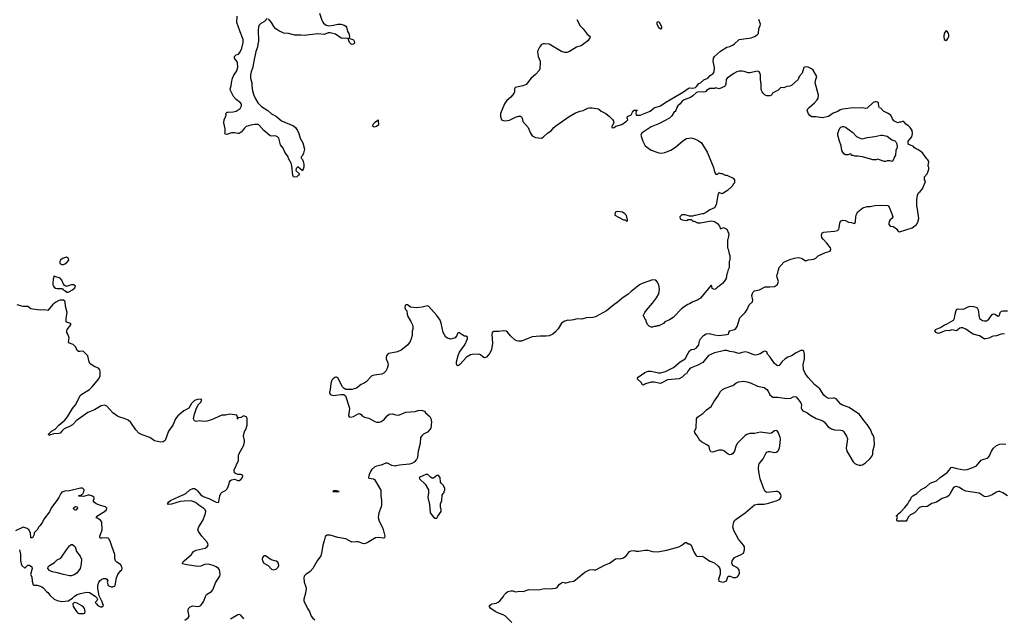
# Model space of a CAD drawing. Header units: inches. Extents: x 2323201 to 2563958, y 895391 to 1023096.
# Tile 147 of 196: x 2465123 to 2477889, y 1002143 to 1009908. Entities that reach past the tile are written whole.
import ezdxf

# ---------------------------------------------------------------- set-up
doc = ezdxf.new("R2010")
doc.units = ezdxf.units.IN
doc.header["$MEASUREMENT"] = 0
doc.layers.add('C4060', color=7, linetype='Continuous')
doc.layers.add('C4070', color=7, linetype='Continuous')

msp = doc.modelspace()

# ---------------------------------------------------------------- linework, layer by layer
at = {"layer": 'C4060', "color": 5}
for points, elevation in [([(2468330, 1009922), (2468298, 1009882), (2468250, 1009859), (2468225, 1009830), (2468218, 1009810), (2468214, 1009774), (2468219, 1009630), (2468209, 1009591), (2468205, 1009550), (2468187, 1009493), (2468155, 1009350), (2468148, 1009290), (2468125, 1009230), (2468116, 1009190), (2468116, 1009150), (2468133, 1009090), (2468133, 1009047), (2468143, 1008983), (2468158, 1008930), (2468180, 1008880), (2468212, 1008830), (2468260, 1008780), (2468340, 1008730), (2468387, 1008687), (2468453, 1008650), (2468516, 1008596), (2468675, 1008530), (2468701, 1008510), (2468725, 1008470), (2468742, 1008430), (2468758, 1008370), (2468793, 1008310), (2468815, 1008230), (2468805, 1008175), (2468790, 1008148), (2468772, 1008130), (2468773, 1008113), (2468790, 1008094), (2468799, 1008070), (2468807, 1008030), (2468806, 1007994), (2468790, 1007949), (2468730, 1007998), (2468710, 1007978), (2468702, 1007950), (2468751, 1007910), (2468739, 1007890), (2468715, 1007870), (2468690, 1007864), (2468675, 1007870), (2468664, 1007890), (2468654, 1008014), (2468645, 1008045), (2468610, 1008108), (2468604, 1008130), (2468562, 1008190), (2468540, 1008240), (2468506, 1008286), (2468484, 1008370), (2468468, 1008388), (2468450, 1008396), (2468430, 1008400), (2468390, 1008397), (2468370, 1008402), (2468290, 1008470), (2468222, 1008542), (2468210, 1008548), (2468172, 1008548), (2468121, 1008539), (2468060, 1008520), (2468038, 1008502), (2467995, 1008450), (2467970, 1008432), (2467950, 1008430), (2467910, 1008438), (2467870, 1008438), (2467810, 1008417), (2467790, 1008422), (2467782, 1008430), (2467789, 1008450), (2467789, 1008490), (2467769, 1008570), (2467774, 1008610), (2467793, 1008647), (2467799, 1008670), (2467795, 1008690), (2467813, 1008707), (2467826, 1008710), (2467890, 1008712), (2467930, 1008721), (2467983, 1008757), (2468000, 1008790), (2467999, 1008810), (2467988, 1008828), (2467930, 1008871), (2467894, 1008910), (2467855, 1008990), (2467852, 1009010), (2467864, 1009050), (2467868, 1009090), (2467882, 1009150), (2467902, 1009190), (2467937, 1009243), (2467951, 1009290), (2467947, 1009347), (2467942, 1009362), (2467910, 1009410), (2467910, 1009430), (2467932, 1009450), (2467959, 1009461), (2467979, 1009481), (2468004, 1009536), (2468019, 1009610), (2468019, 1009650), (2468014, 1009674), (2467981, 1009750), (2467940, 1009870), (2467945, 1009955)], 80), ([(2469010, 1009991), (2469041, 1009901), (2469055, 1009875), (2469063, 1009863), (2469097, 1009837), (2469130, 1009828), (2469190, 1009835), (2469250, 1009848), (2469288, 1009848), (2469330, 1009836), (2469350, 1009824), (2469362, 1009810), (2469374, 1009754), (2469391, 1009729), (2469398, 1009690), (2469394, 1009670), (2469402, 1009662), (2469430, 1009656), (2469450, 1009645), (2469461, 1009630), (2469466, 1009610), (2469456, 1009590), (2469433, 1009587), (2469421, 1009590), (2469401, 1009610), (2469382, 1009662), (2469350, 1009669), (2469310, 1009664), (2469291, 1009669), (2469220, 1009720), (2469150, 1009738), (2469123, 1009737), (2469070, 1009716), (2468990, 1009725), (2468810, 1009703), (2468767, 1009707), (2468690, 1009706), (2468610, 1009727), (2468550, 1009731), (2468482, 1009762), (2468444, 1009790), (2468419, 1009819), (2468390, 1009871), (2468350, 1009919)], 80), ([(2467263, 1002117), (2467310, 1002151), (2467320, 1002170), (2467309, 1002231), (2467308, 1002250), (2467313, 1002270), (2467335, 1002290), (2467370, 1002305), (2467430, 1002298), (2467450, 1002299), (2467470, 1002309), (2467510, 1002365), (2467532, 1002428), (2467547, 1002450), (2467609, 1002491), (2467629, 1002511), (2467667, 1002613), (2467717, 1002690), (2467721, 1002710), (2467719, 1002750), (2467712, 1002772), (2467699, 1002790), (2467670, 1002810), (2467630, 1002829), (2467570, 1002847), (2467519, 1002841), (2467470, 1002821), (2467430, 1002813), (2467350, 1002830), (2467290, 1002835), (2467235, 1002850), (2467238, 1002870), (2467254, 1002890), (2467352, 1002970), (2467374, 1003006), (2467384, 1003016), (2467413, 1003027), (2467529, 1003051), (2467556, 1003070), (2467566, 1003090), (2467564, 1003110), (2467554, 1003130), (2467487, 1003207), (2467440, 1003270), (2467435, 1003290), (2467448, 1003330), (2467499, 1003410), (2467530, 1003491), (2467538, 1003530), (2467530, 1003549), (2467510, 1003568), (2467444, 1003610), (2467404, 1003644), (2467350, 1003668), (2467257, 1003663), (2467204, 1003656), (2467090, 1003624), (2467050, 1003621), (2467041, 1003630), (2467053, 1003650), (2467079, 1003670), (2467190, 1003725), (2467251, 1003749), (2467276, 1003764), (2467330, 1003810), (2467370, 1003826), (2467390, 1003825), (2467410, 1003813), (2467430, 1003797), (2467469, 1003749), (2467503, 1003723), (2467576, 1003696), (2467670, 1003648), (2467695, 1003645), (2467706, 1003654), (2467718, 1003730), (2467730, 1003761), (2467750, 1003781), (2467790, 1003801), (2467810, 1003819), (2467827, 1003850), (2467845, 1003910), (2467857, 1003930), (2467870, 1003941), (2467907, 1003947), (2467950, 1003932), (2467970, 1003932), (2467990, 1003945), (2468013, 1003970), (2468017, 1003990), (2468010, 1004002), (2467990, 1004009), (2467950, 1004009), (2467920, 1004020), (2467909, 1004030), (2467906, 1004070), (2467961, 1004190), (2467961, 1004250), (2467966, 1004270), (2468029, 1004390), (2468039, 1004430), (2468039, 1004450), (2468024, 1004510), (2468034, 1004550), (2468044, 1004576), (2468054, 1004590), (2468074, 1004650), (2468074, 1004730), (2468068, 1004750), (2468030, 1004769), (2467990, 1004749), (2467958, 1004742), (2467948, 1004728), (2467948, 1004750), (2467937, 1004777), (2467850, 1004793), (2467790, 1004780), (2467744, 1004776), (2467610, 1004718), (2467550, 1004699), (2467510, 1004696), (2467450, 1004705), (2467410, 1004697), (2467390, 1004704), (2467379, 1004730), (2467381, 1004750), (2467389, 1004790), (2467417, 1004870), (2467443, 1004917), (2467475, 1004950), (2467478, 1004962), (2467486, 1004970), (2467482, 1004982), (2467470, 1004986), (2467430, 1004982), (2467390, 1004969), (2467351, 1004930), (2467318, 1004870), (2467250, 1004835), (2467175, 1004770), (2467144, 1004730), (2467107, 1004650), (2467055, 1004570), (2467011, 1004450), (2466982, 1004430), (2466950, 1004426), (2466870, 1004446), (2466809, 1004490), (2466710, 1004524), (2466670, 1004545), (2466630, 1004589), (2466564, 1004684), (2466530, 1004715), (2466492, 1004732), (2466410, 1004756), (2466390, 1004767), (2466329, 1004809), (2466254, 1004894), (2466228, 1004908), (2466182, 1004898), (2466094, 1004846), (2466008, 1004812), (2465856, 1004704), (2465807, 1004653), (2465770, 1004630), (2465701, 1004599), (2465668, 1004572), (2465650, 1004546), (2465630, 1004539), (2465564, 1004536), (2465510, 1004518), (2465500, 1004520), (2465498, 1004530), (2465538, 1004570), (2465583, 1004597), (2465630, 1004647), (2465709, 1004711), (2465745, 1004755), (2465810, 1004864), (2465847, 1004913), (2465883, 1004977), (2465908, 1005032), (2465929, 1005050), (2466030, 1005113), (2466060, 1005140), (2466151, 1005249), (2466168, 1005290), (2466169, 1005349), (2466164, 1005364), (2466146, 1005386), (2466088, 1005410), (2466035, 1005450), (2466026, 1005470), (2466009, 1005549), (2465950, 1005602), (2465930, 1005609), (2465903, 1005603), (2465885, 1005605), (2465870, 1005618), (2465850, 1005658), (2465816, 1005696), (2465768, 1005710), (2465755, 1005730), (2465763, 1005783), (2465749, 1005830), (2465735, 1005850), (2465734, 1005870), (2465741, 1005890), (2465785, 1005950), (2465788, 1005968), (2465740, 1005980), (2465724, 1005990), (2465725, 1006030), (2465737, 1006110), (2465717, 1006190), (2465715, 1006250), (2465710, 1006258), (2465690, 1006268), (2465650, 1006269), (2465630, 1006264), (2465590, 1006244), (2465550, 1006209), (2465490, 1006135), (2465450, 1006144), (2465390, 1006141), (2465290, 1006153), (2465270, 1006159), (2465230, 1006186), (2465170, 1006189), (2465090, 1006209)], 120), ([(2470000, 1005596), (2469910, 1005579), (2469890, 1005561), (2469874, 1005530), (2469876, 1005510), (2469896, 1005456), (2469900, 1005430), (2469890, 1005385), (2469870, 1005347), (2469850, 1005328), (2469819, 1005310), (2469722, 1005298), (2469690, 1005290), (2469615, 1005210), (2469590, 1005191), (2469550, 1005175), (2469490, 1005128), (2469432, 1005112), (2469369, 1005109), (2469350, 1005112), (2469330, 1005124), (2469310, 1005147), (2469250, 1005262), (2469230, 1005271), (2469222, 1005270), (2469210, 1005267), (2469188, 1005250), (2469170, 1005230), (2469156, 1005190), (2469150, 1005110), (2469142, 1005070), (2469148, 1005050), (2469161, 1005041), (2469190, 1005035), (2469287, 1005047), (2469326, 1005046), (2469349, 1005029), (2469398, 1004870), (2469397, 1004830), (2469385, 1004770), (2469396, 1004756), (2469413, 1004753), (2469450, 1004762), (2469510, 1004795), (2469530, 1004799), (2469550, 1004787), (2469570, 1004765), (2469592, 1004752), (2469650, 1004737), (2469730, 1004694), (2469750, 1004689), (2469790, 1004689), (2469810, 1004695), (2469850, 1004721), (2469890, 1004768), (2469915, 1004790), (2469954, 1004794), (2470000, 1004783)], 120), ([(2470000, 1004120), (2469990, 1004118), (2469950, 1004126), (2469894, 1004154), (2469870, 1004155), (2469810, 1004128), (2469750, 1004116), (2469730, 1004107), (2469685, 1004070), (2469670, 1004049), (2469653, 1004010), (2469647, 1003970), (2469650, 1003961), (2469710, 1003953), (2469723, 1003943), (2469782, 1003850), (2469805, 1003805), (2469808, 1003788), (2469805, 1003730), (2469813, 1003670), (2469815, 1003610), (2469812, 1003590), (2469779, 1003510), (2469773, 1003450), (2469785, 1003405), (2469824, 1003330), (2469836, 1003296), (2469856, 1003210), (2469855, 1003190), (2469850, 1003181), (2469839, 1003181), (2469770, 1003191), (2469735, 1003185), (2469630, 1003123), (2469590, 1003109), (2469570, 1003113), (2469530, 1003132), (2469510, 1003135), (2469490, 1003137), (2469429, 1003129), (2469350, 1003174), (2469250, 1003192), (2469150, 1003223), (2469110, 1003220), (2469090, 1003210), (2469082, 1003198), (2469073, 1003150), (2469053, 1003090), (2469043, 1003010), (2469027, 1002953), (2468982, 1002890), (2468925, 1002790), (2468889, 1002750), (2468833, 1002710), (2468812, 1002688), (2468806, 1002670), (2468810, 1002610), (2468834, 1002550), (2468838, 1002530), (2468830, 1002470), (2468807, 1002393), (2468806, 1002370), (2468853, 1002270), (2468882, 1002230), (2468904, 1002170), (2468919, 1002150), (2468950, 1002125)], 120), ([(2465122, 1003030), (2465135, 1002975), (2465132, 1002892), (2465142, 1002850), (2465152, 1002830), (2465190, 1002794), (2465230, 1002834), (2465250, 1002834), (2465282, 1002810), (2465285, 1002790), (2465262, 1002710), (2465280, 1002680), (2465285, 1002625), (2465298, 1002578), (2465313, 1002573), (2465349, 1002571), (2465390, 1002561), (2465412, 1002550), (2465430, 1002538), (2465470, 1002491), (2465490, 1002476), (2465519, 1002439), (2465572, 1002392), (2465610, 1002373), (2465670, 1002361), (2465750, 1002371), (2465810, 1002405), (2465835, 1002430), (2465869, 1002450), (2465910, 1002466), (2465990, 1002481), (2466030, 1002478), (2466102, 1002430), (2466122, 1002410), (2466132, 1002390), (2466122, 1002370), (2466102, 1002350), (2466118, 1002330), (2466138, 1002310), (2466170, 1002292), (2466190, 1002292), (2466208, 1002310), (2466190, 1002366), (2466154, 1002434), (2466135, 1002530), (2466135, 1002570), (2466149, 1002610), (2466167, 1002633), (2466190, 1002651), (2466210, 1002659), (2466239, 1002659), (2466252, 1002650), (2466265, 1002630), (2466258, 1002610), (2466272, 1002570), (2466310, 1002551), (2466330, 1002551), (2466350, 1002558), (2466362, 1002570), (2466379, 1002670), (2466396, 1002710), (2466430, 1002758), (2466449, 1002771), (2466454, 1002790), (2466449, 1002810), (2466430, 1002842), (2466382, 1002870), (2466364, 1002890), (2466358, 1002918), (2466357, 1002970), (2466317, 1003077), (2466301, 1003130), (2466282, 1003170), (2466270, 1003182), (2466250, 1003189), (2466190, 1003181), (2466170, 1003184), (2466162, 1003190), (2466161, 1003210), (2466172, 1003228), (2466192, 1003290), (2466189, 1003390), (2466170, 1003418), (2466115, 1003450), (2466122, 1003470), (2466224, 1003530), (2466249, 1003550), (2466255, 1003570), (2466238, 1003590), (2466170, 1003606), (2466115, 1003630), (2466088, 1003650), (2466078, 1003670), (2466088, 1003690), (2466088, 1003710), (2466069, 1003729), (2466030, 1003739), (2466010, 1003739), (2465950, 1003722), (2465890, 1003728), (2465890, 1003734), (2465922, 1003738), (2465926, 1003750), (2465942, 1003758), (2465957, 1003783), (2465959, 1003810), (2465938, 1003830), (2465914, 1003830), (2465770, 1003797), (2465710, 1003794), (2465670, 1003778), (2465656, 1003764), (2465630, 1003708), (2465606, 1003670), (2465538, 1003582), (2465510, 1003525), (2465436, 1003430), (2465418, 1003390), (2465390, 1003348), (2465371, 1003329), (2465351, 1003289), (2465312, 1003250), (2465312, 1003230), (2465290, 1003188), (2465270, 1003186), (2465264, 1003250), (2465244, 1003290), (2465222, 1003310), (2465170, 1003324), (2465070, 1003279)], 140), ([(2468030, 1002136), (2467990, 1002184), (2467970, 1002191), (2467950, 1002187), (2467856, 1002130)], 120)]:
    msp.add_lwpolyline(points, dxfattribs=dict(at, elevation=elevation))
for points, elevation in [([(2469770, 1008609), (2469763, 1008597), (2469730, 1008576), (2469704, 1008550), (2469699, 1008530), (2469710, 1008521), (2469730, 1008519), (2469750, 1008528), (2469780, 1008550), (2469777, 1008597)], 120), ([(2465730, 1006829), (2465678, 1006810), (2465651, 1006790), (2465645, 1006770), (2465646, 1006746), (2465670, 1006732), (2465690, 1006732), (2465710, 1006742), (2465730, 1006752), (2465762, 1006790), (2465758, 1006810)], 120), ([(2465570, 1006586), (2465556, 1006544), (2465554, 1006490), (2465554, 1006470), (2465561, 1006450), (2465570, 1006439), (2465586, 1006426), (2465610, 1006421), (2465670, 1006422), (2465678, 1006418), (2465685, 1006405), (2465710, 1006394), (2465733, 1006373), (2465750, 1006372), (2465770, 1006382), (2465810, 1006402), (2465838, 1006430), (2465846, 1006450), (2465827, 1006467), (2465790, 1006468), (2465770, 1006458), (2465728, 1006448), (2465702, 1006462), (2465690, 1006478), (2465669, 1006529), (2465650, 1006555), (2465578, 1006578)], 120), ([(2469190, 1003798), (2469182, 1003790), (2469230, 1003784), (2469250, 1003786), (2469266, 1003790), (2469230, 1003797)], 120), ([(2465850, 1003547), (2465828, 1003548), (2465823, 1003570), (2465830, 1003581), (2465847, 1003593), (2465870, 1003591), (2465873, 1003570)], 140), ([(2465770, 1002695), (2465690, 1002710), (2465614, 1002734), (2465545, 1002745), (2465510, 1002765), (2465489, 1002790), (2465493, 1002810), (2465509, 1002830), (2465574, 1002866), (2465610, 1002901), (2465656, 1002924), (2465666, 1002934), (2465729, 1003030), (2465770, 1003085), (2465790, 1003101), (2465810, 1003101), (2465843, 1003070), (2465861, 1003010), (2465906, 1002950), (2465923, 1002910), (2465921, 1002850), (2465906, 1002790), (2465863, 1002730), (2465830, 1002707), (2465790, 1002696)], 140), ([(2468310, 1002954), (2468287, 1002953), (2468273, 1002930), (2468269, 1002909), (2468270, 1002890), (2468290, 1002857), (2468347, 1002827), (2468390, 1002779), (2468410, 1002772), (2468450, 1002781), (2468474, 1002806), (2468482, 1002830), (2468481, 1002850), (2468471, 1002871), (2468450, 1002886), (2468383, 1002903)], 120), ([(2465830, 1002349), (2465820, 1002340), (2465811, 1002329), (2465815, 1002295), (2465858, 1002230), (2465874, 1002214), (2465890, 1002207), (2465950, 1002204), (2465969, 1002211), (2465973, 1002230), (2465963, 1002270), (2465950, 1002289), (2465930, 1002305), (2465870, 1002339)], 140)]:
    msp.add_lwpolyline(points, close=True, dxfattribs=dict(at, elevation=elevation))
at = {"layer": 'C4070', "color": 5}
for points, elevation in [([(2472345, 1009910), (2472390, 1009827), (2472429, 1009789), (2472481, 1009721), (2472518, 1009690), (2472516, 1009670), (2472490, 1009635), (2472402, 1009570), (2472342, 1009550), (2472250, 1009493), (2472217, 1009483), (2472190, 1009483), (2472150, 1009493), (2471990, 1009591), (2471930, 1009595), (2471910, 1009593), (2471890, 1009585), (2471863, 1009550), (2471842, 1009510), (2471837, 1009490), (2471844, 1009430), (2471870, 1009370), (2471872, 1009350), (2471866, 1009270), (2471857, 1009250), (2471810, 1009196), (2471755, 1009150), (2471690, 1009068), (2471646, 1009050), (2471546, 1009030), (2471539, 1009010), (2471537, 1008970), (2471530, 1008949), (2471490, 1008904), (2471440, 1008860), (2471410, 1008815), (2471359, 1008690), (2471358, 1008650), (2471370, 1008608), (2471410, 1008595), (2471450, 1008599), (2471474, 1008606), (2471550, 1008645), (2471590, 1008655), (2471615, 1008655), (2471628, 1008648), (2471638, 1008630), (2471646, 1008586), (2471716, 1008510), (2471743, 1008443), (2471770, 1008402), (2471810, 1008378), (2471890, 1008372), (2471910, 1008382), (2471970, 1008438), (2472015, 1008465), (2472049, 1008510), (2472074, 1008530), (2472249, 1008650), (2472330, 1008698), (2472390, 1008722), (2472430, 1008731), (2472490, 1008761), (2472510, 1008766), (2472545, 1008765), (2472570, 1008758), (2472630, 1008751), (2472661, 1008721), (2472722, 1008690), (2472771, 1008651), (2472811, 1008611), (2472822, 1008590), (2472825, 1008570), (2472803, 1008523), (2472801, 1008510), (2472810, 1008506), (2472830, 1008509), (2472854, 1008526), (2472930, 1008547), (2472976, 1008584), (2472992, 1008590), (2473009, 1008610), (2472998, 1008630), (2473006, 1008650), (2473050, 1008674), (2473068, 1008710), (2473090, 1008734), (2473130, 1008734), (2473126, 1008726), (2473114, 1008726), (2473118, 1008718), (2473111, 1008690), (2473116, 1008670), (2473127, 1008667), (2473170, 1008669), (2473297, 1008723), (2473350, 1008764), (2473431, 1008789), (2473502, 1008838), (2473731, 1008970), (2473790, 1009017), (2473810, 1009023), (2473850, 1009020), (2473884, 1009030), (2473899, 1009041), (2473930, 1009080), (2473950, 1009090), (2473994, 1009126), (2474044, 1009150), (2474077, 1009183), (2474115, 1009210), (2474126, 1009230), (2474131, 1009289), (2474115, 1009370), (2474119, 1009410), (2474131, 1009430), (2474210, 1009499), (2474290, 1009551), (2474330, 1009559), (2474364, 1009576), (2474388, 1009592), (2474450, 1009651), (2474607, 1009673), (2474650, 1009689), (2474687, 1009713), (2474702, 1009730), (2474706, 1009790), (2474726, 1009830), (2474728, 1009850), (2474705, 1009910)], 120), ([(2471506, 1002090), (2471424, 1002170), (2471394, 1002190), (2471330, 1002210), (2471290, 1002230), (2471233, 1002270), (2471215, 1002290), (2471216, 1002310), (2471230, 1002321), (2471251, 1002331), (2471300, 1002340), (2471327, 1002353), (2471349, 1002370), (2471396, 1002424), (2471410, 1002450), (2471430, 1002475), (2471454, 1002490), (2471490, 1002498), (2471518, 1002498), (2471553, 1002487), (2471610, 1002495), (2471650, 1002491), (2471724, 1002516), (2471849, 1002511), (2471930, 1002531), (2472010, 1002525), (2472031, 1002531), (2472070, 1002532), (2472090, 1002542), (2472118, 1002582), (2472150, 1002605), (2472170, 1002611), (2472190, 1002605), (2472210, 1002605), (2472250, 1002616), (2472310, 1002625), (2472450, 1002741), (2472510, 1002771), (2472550, 1002778), (2472570, 1002771), (2472592, 1002772), (2472706, 1002834), (2472770, 1002858), (2472847, 1002913), (2472870, 1002917), (2472910, 1002916), (2472950, 1002926), (2472986, 1002954), (2473030, 1003008), (2473050, 1003017), (2473090, 1003021), (2473110, 1003016), (2473150, 1003016), (2473230, 1003027), (2473266, 1003026), (2473330, 1003011), (2473393, 1003007), (2473514, 1003026), (2473669, 1003071), (2473708, 1003090), (2473750, 1003125), (2473770, 1003125), (2473791, 1003111), (2473810, 1003107), (2473830, 1003091), (2473864, 1003004), (2473890, 1002961), (2473903, 1002950), (2473910, 1002946), (2473970, 1002947), (2473996, 1002936), (2474070, 1002885), (2474130, 1002862), (2474180, 1002820), (2474196, 1002796), (2474205, 1002770), (2474207, 1002750), (2474204, 1002716), (2474186, 1002650), (2474190, 1002627), (2474250, 1002611), (2474289, 1002631), (2474299, 1002670), (2474310, 1002691), (2474334, 1002690), (2474374, 1002674), (2474410, 1002671), (2474430, 1002683), (2474442, 1002698), (2474455, 1002730), (2474452, 1002770), (2474430, 1002796), (2474369, 1002829), (2474358, 1002858), (2474361, 1002890), (2474393, 1002930), (2474479, 1002970), (2474507, 1002990), (2474521, 1003030), (2474522, 1003050), (2474520, 1003070), (2474510, 1003090), (2474442, 1003170), (2474383, 1003283), (2474371, 1003330), (2474384, 1003390), (2474393, 1003410), (2474412, 1003430), (2474530, 1003512), (2474650, 1003615), (2474690, 1003624), (2474776, 1003624), (2474830, 1003635), (2474944, 1003670), (2474977, 1003690), (2474993, 1003710), (2474997, 1003730), (2474993, 1003750), (2474973, 1003773), (2474950, 1003786), (2474929, 1003789), (2474810, 1003776), (2474789, 1003789), (2474770, 1003821), (2474726, 1003950), (2474705, 1004045), (2474701, 1004090), (2474705, 1004130), (2474712, 1004148), (2474761, 1004210), (2474798, 1004282), (2474810, 1004297), (2474830, 1004306), (2474850, 1004306), (2474910, 1004293), (2474930, 1004296), (2474952, 1004310), (2474973, 1004350), (2474984, 1004416), (2474987, 1004470), (2474984, 1004490), (2474963, 1004550), (2474950, 1004571), (2474930, 1004580), (2474910, 1004573), (2474870, 1004544), (2474850, 1004538), (2474730, 1004556), (2474650, 1004541), (2474590, 1004540), (2474550, 1004526), (2474530, 1004513), (2474430, 1004414), (2474410, 1004377), (2474390, 1004309), (2474370, 1004280), (2474351, 1004269), (2474330, 1004265), (2474310, 1004271), (2474254, 1004314), (2474230, 1004324), (2474190, 1004322), (2474110, 1004300), (2474083, 1004303), (2474070, 1004328), (2474062, 1004370), (2474034, 1004394), (2473963, 1004430), (2473941, 1004450), (2473909, 1004510), (2473879, 1004550), (2473874, 1004570), (2473893, 1004610), (2473899, 1004730), (2473910, 1004750), (2473930, 1004767), (2473980, 1004800), (2474030, 1004845), (2474090, 1004890), (2474122, 1004950), (2474176, 1005024), (2474210, 1005086), (2474235, 1005110), (2474270, 1005130), (2474370, 1005164), (2474410, 1005193), (2474445, 1005210), (2474510, 1005218), (2474550, 1005212), (2474597, 1005197), (2474690, 1005156), (2474777, 1005137), (2474812, 1005112), (2474827, 1005090), (2474850, 1005041), (2474890, 1005011), (2474950, 1005010), (2475070, 1004992), (2475120, 1005000), (2475150, 1005016), (2475170, 1005021), (2475190, 1005015), (2475250, 1004938), (2475258, 1004910), (2475256, 1004870), (2475264, 1004850), (2475276, 1004836), (2475330, 1004813), (2475370, 1004782), (2475450, 1004735), (2475530, 1004708), (2475553, 1004690), (2475607, 1004627), (2475650, 1004599), (2475690, 1004587), (2475770, 1004585), (2475790, 1004578), (2475810, 1004562), (2475844, 1004504), (2475855, 1004470), (2475840, 1004350), (2475848, 1004310), (2475930, 1004171), (2475950, 1004153), (2475977, 1004137), (2476009, 1004129), (2476030, 1004129), (2476050, 1004134), (2476090, 1004159), (2476150, 1004215), (2476177, 1004250), (2476184, 1004270), (2476187, 1004310), (2476208, 1004390), (2476201, 1004481), (2476193, 1004510), (2476175, 1004535), (2476154, 1004590), (2476110, 1004658), (2476067, 1004707), (2476010, 1004786), (2475876, 1004876), (2475830, 1004896), (2475790, 1004907), (2475770, 1004919), (2475709, 1004990), (2475690, 1004998), (2475670, 1004999), (2475610, 1004994), (2475579, 1005010), (2475550, 1005039), (2475498, 1005118), (2475433, 1005173), (2475345, 1005265), (2475310, 1005312), (2475285, 1005370), (2475283, 1005437), (2475297, 1005510), (2475300, 1005570), (2475290, 1005609), (2475277, 1005617), (2475250, 1005615), (2475190, 1005587), (2475130, 1005547), (2475081, 1005530), (2475050, 1005509), (2475010, 1005473), (2474970, 1005424), (2474950, 1005417), (2474930, 1005429), (2474909, 1005450), (2474855, 1005530), (2474821, 1005570), (2474810, 1005598), (2474790, 1005608), (2474770, 1005604), (2474725, 1005575), (2474697, 1005563), (2474670, 1005558), (2474642, 1005562), (2474570, 1005591), (2474530, 1005598), (2474492, 1005592), (2474450, 1005579), (2474430, 1005580), (2474390, 1005594), (2474330, 1005604), (2474290, 1005617), (2474262, 1005618), (2474210, 1005602), (2474130, 1005587), (2474053, 1005550), (2473979, 1005461), (2473915, 1005425), (2473830, 1005390), (2473806, 1005374), (2473785, 1005350), (2473770, 1005315), (2473750, 1005309), (2473713, 1005270), (2473672, 1005248), (2473523, 1005237), (2473450, 1005196), (2473430, 1005190), (2473350, 1005208), (2473310, 1005208), (2473237, 1005183), (2473210, 1005165), (2473198, 1005170), (2473183, 1005203), (2473129, 1005250), (2473144, 1005270), (2473230, 1005333), (2473250, 1005340), (2473273, 1005347), (2473310, 1005348), (2473405, 1005325), (2473430, 1005325), (2473497, 1005343), (2473602, 1005398), (2473689, 1005471), (2473753, 1005507), (2473790, 1005582), (2473810, 1005613), (2473830, 1005631), (2473870, 1005633), (2473895, 1005645), (2473927, 1005690), (2473938, 1005742), (2473951, 1005769), (2473990, 1005810), (2474025, 1005835), (2474062, 1005838), (2474130, 1005818), (2474190, 1005810), (2474290, 1005823), (2474312, 1005830), (2474316, 1005850), (2474329, 1005870), (2474390, 1005890), (2474410, 1005902), (2474426, 1005930), (2474460, 1006040), (2474530, 1006111), (2474557, 1006150), (2474583, 1006210), (2474625, 1006250), (2474629, 1006270), (2474618, 1006330), (2474630, 1006371), (2474649, 1006391), (2474716, 1006404), (2474770, 1006436), (2474790, 1006442), (2474850, 1006441), (2474910, 1006447), (2474949, 1006471), (2474962, 1006510), (2474943, 1006563), (2474942, 1006590), (2474955, 1006625), (2474958, 1006650), (2474968, 1006670), (2474968, 1006690), (2475030, 1006762), (2475110, 1006796), (2475170, 1006815), (2475210, 1006821), (2475240, 1006820), (2475270, 1006811), (2475310, 1006778), (2475350, 1006794), (2475419, 1006801), (2475446, 1006814), (2475476, 1006844), (2475570, 1006888), (2475630, 1006907), (2475639, 1006930), (2475634, 1006950), (2475590, 1007010), (2475539, 1007059), (2475523, 1007083), (2475520, 1007110), (2475522, 1007130), (2475530, 1007144), (2475548, 1007152), (2475590, 1007157), (2475690, 1007163), (2475725, 1007175), (2475742, 1007190), (2475750, 1007207), (2475759, 1007270), (2475767, 1007293), (2475790, 1007309), (2475830, 1007305), (2475870, 1007280), (2475910, 1007275), (2475930, 1007267), (2475950, 1007266), (2475962, 1007290), (2475963, 1007350), (2475973, 1007387), (2475990, 1007414), (2476054, 1007466), (2476110, 1007485), (2476150, 1007483), (2476210, 1007496), (2476290, 1007501), (2476378, 1007498), (2476388, 1007490), (2476395, 1007475), (2476433, 1007390), (2476446, 1007350), (2476431, 1007330), (2476408, 1007310), (2476395, 1007290), (2476391, 1007270), (2476394, 1007250), (2476410, 1007231), (2476450, 1007223), (2476470, 1007213), (2476494, 1007190), (2476508, 1007168), (2476530, 1007157), (2476693, 1007207), (2476749, 1007250), (2476770, 1007281), (2476782, 1007330), (2476766, 1007450), (2476755, 1007490), (2476755, 1007570), (2476762, 1007630), (2476777, 1007663), (2476800, 1007680), (2476827, 1007713), (2476869, 1007810), (2476856, 1007830), (2476855, 1007870), (2476889, 1007910), (2476899, 1007930), (2476909, 1007970), (2476909, 1007990), (2476901, 1008010), (2476909, 1008070), (2476899, 1008090), (2476884, 1008104), (2476830, 1008182), (2476770, 1008222), (2476749, 1008229), (2476725, 1008245), (2476709, 1008269), (2476649, 1008290), (2476642, 1008310), (2476642, 1008330), (2476689, 1008390), (2476699, 1008430), (2476695, 1008470), (2476669, 1008510), (2476649, 1008530), (2476614, 1008554), (2476587, 1008587), (2476570, 1008588), (2476550, 1008578), (2476530, 1008578), (2476510, 1008568), (2476456, 1008596), (2476440, 1008620), (2476418, 1008670), (2476377, 1008697), (2476323, 1008723), (2476290, 1008758), (2476270, 1008766), (2476263, 1008783), (2476258, 1008830), (2476250, 1008838), (2476230, 1008842), (2476210, 1008842), (2476190, 1008835), (2476110, 1008762), (2476090, 1008755), (2476050, 1008764), (2476019, 1008761), (2475930, 1008764), (2475795, 1008745), (2475763, 1008737), (2475730, 1008717), (2475670, 1008693), (2475610, 1008653), (2475530, 1008635), (2475450, 1008649), (2475389, 1008649), (2475366, 1008666), (2475350, 1008688), (2475335, 1008730), (2475342, 1008750), (2475359, 1008770), (2475430, 1008828), (2475464, 1008870), (2475475, 1008890), (2475480, 1008930), (2475439, 1009090), (2475445, 1009130), (2475459, 1009170), (2475412, 1009252), (2475390, 1009269), (2475348, 1009290), (2475310, 1009297), (2475291, 1009289), (2475268, 1009212), (2475231, 1009170), (2475218, 1009130), (2475130, 1009054), (2475110, 1009045), (2475070, 1009042), (2475030, 1009022), (2474990, 1009028), (2474951, 1008989), (2474930, 1008982), (2474885, 1008955), (2474870, 1008928), (2474850, 1008918), (2474810, 1008918), (2474790, 1008928), (2474770, 1008944), (2474750, 1008970), (2474741, 1008990), (2474738, 1009010), (2474739, 1009070), (2474730, 1009130), (2474730, 1009190), (2474723, 1009210), (2474710, 1009230), (2474690, 1009241), (2474590, 1009218), (2474570, 1009218), (2474516, 1009236), (2474490, 1009240), (2474450, 1009238), (2474422, 1009230), (2474383, 1009210), (2474296, 1009150), (2474284, 1009130), (2474281, 1009070), (2474271, 1009049), (2474260, 1009040), (2474191, 1009009), (2474150, 1009022), (2474130, 1009014), (2474070, 1009014), (2474028, 1008990), (2474022, 1008978), (2474009, 1008971), (2473992, 1008968), (2473930, 1008973), (2473898, 1008962), (2473850, 1008920), (2473820, 1008900), (2473740, 1008870), (2473712, 1008850), (2473685, 1008815), (2473656, 1008790), (2473643, 1008770), (2473631, 1008729), (2473622, 1008718), (2473610, 1008713), (2473579, 1008661), (2473548, 1008632), (2473417, 1008563), (2473310, 1008516), (2473206, 1008450), (2473184, 1008430), (2473176, 1008410), (2473201, 1008330), (2473231, 1008270), (2473310, 1008216), (2473410, 1008182), (2473450, 1008177), (2473490, 1008183), (2473565, 1008215), (2473625, 1008255), (2473722, 1008338), (2473770, 1008366), (2473830, 1008376), (2473866, 1008366), (2473922, 1008342), (2473965, 1008310), (2474035, 1008190), (2474064, 1008130), (2474118, 1007990), (2474130, 1007932), (2474150, 1007902), (2474170, 1007902), (2474190, 1007922), (2474213, 1007913), (2474230, 1007912), (2474270, 1007892), (2474294, 1007890), (2474374, 1007850), (2474392, 1007830), (2474392, 1007790), (2474380, 1007780), (2474362, 1007750), (2474302, 1007690), (2474230, 1007648), (2474190, 1007666), (2474176, 1007630), (2474153, 1007507), (2474133, 1007467), (2474070, 1007443), (2474030, 1007409), (2473991, 1007389), (2473970, 1007389), (2473887, 1007367), (2473873, 1007367), (2473850, 1007358), (2473810, 1007358), (2473750, 1007375), (2473710, 1007375), (2473682, 1007350), (2473685, 1007325), (2473713, 1007313), (2473770, 1007302), (2473790, 1007314), (2473830, 1007314), (2473850, 1007294), (2473870, 1007294), (2473884, 1007284), (2473913, 1007273), (2473950, 1007271), (2474090, 1007298), (2474115, 1007295), (2474130, 1007291), (2474170, 1007265), (2474198, 1007230), (2474210, 1007194), (2474250, 1007212), (2474290, 1007192), (2474318, 1007130), (2474311, 1007069), (2474302, 1007050), (2474302, 1006950), (2474311, 1006931), (2474322, 1006870), (2474332, 1006850), (2474332, 1006790), (2474322, 1006770), (2474322, 1006690), (2474305, 1006655), (2474302, 1006630), (2474292, 1006610), (2474282, 1006550), (2474258, 1006510), (2474234, 1006486), (2474192, 1006450), (2474165, 1006435), (2474150, 1006418), (2474130, 1006408), (2474102, 1006422), (2474098, 1006450), (2474090, 1006466), (2473950, 1006294), (2473910, 1006269), (2473850, 1006249), (2473810, 1006222), (2473786, 1006214), (2473737, 1006183), (2473703, 1006157), (2473594, 1006046), (2473550, 1006015), (2473490, 1005988), (2473471, 1005969), (2473410, 1005938), (2473390, 1005938), (2473370, 1005928), (2473350, 1005928), (2473330, 1005918), (2473310, 1005918), (2473290, 1005926), (2473266, 1005950), (2473246, 1005990), (2473246, 1006010), (2473227, 1006027), (2473226, 1006050), (2473208, 1006068), (2473228, 1006110), (2473250, 1006142), (2473329, 1006230), (2473381, 1006299), (2473409, 1006351), (2473418, 1006410), (2473409, 1006470), (2473390, 1006509), (2473370, 1006529), (2473330, 1006533), (2473193, 1006487), (2473158, 1006470), (2473050, 1006384), (2473013, 1006347), (2472931, 1006290), (2472870, 1006239), (2472825, 1006210), (2472731, 1006130), (2472590, 1006053), (2472555, 1006045), (2472470, 1006042), (2472410, 1006025), (2472350, 1006029), (2472305, 1006015), (2472250, 1006005), (2472230, 1006009), (2472190, 1005998), (2472148, 1005970), (2472103, 1005897), (2472070, 1005858), (2472036, 1005830), (2471990, 1005807), (2471950, 1005801), (2471870, 1005803), (2471770, 1005793), (2471630, 1005739), (2471590, 1005739), (2471570, 1005741), (2471549, 1005750), (2471485, 1005805), (2471450, 1005854), (2471430, 1005869), (2471393, 1005873), (2471335, 1005865), (2471270, 1005863), (2471251, 1005850), (2471245, 1005830), (2471253, 1005710), (2471241, 1005630), (2471219, 1005581), (2471175, 1005530), (2471150, 1005523), (2471130, 1005533), (2471099, 1005559), (2471070, 1005569), (2470990, 1005565), (2470970, 1005559), (2470917, 1005530), (2470830, 1005433), (2470810, 1005419), (2470790, 1005428), (2470786, 1005450), (2470787, 1005470), (2470808, 1005550), (2470827, 1005593), (2470895, 1005690), (2470929, 1005770), (2470928, 1005790), (2470910, 1005802), (2470890, 1005802), (2470848, 1005830), (2470830, 1005848), (2470810, 1005848), (2470801, 1005839), (2470791, 1005810), (2470770, 1005781), (2470726, 1005766), (2470710, 1005765), (2470670, 1005775), (2470648, 1005790), (2470613, 1005850), (2470590, 1005970), (2470574, 1006010), (2470532, 1006072), (2470430, 1006189), (2470410, 1006197), (2470343, 1006177), (2470270, 1006169), (2470190, 1006179), (2470150, 1006209), (2470132, 1006208), (2470121, 1006199), (2470118, 1006170), (2470125, 1006150), (2470141, 1006130), (2470146, 1006086), (2470157, 1006057), (2470195, 1005995), (2470218, 1005950), (2470222, 1005930), (2470222, 1005890), (2470212, 1005868), (2470211, 1005810), (2470201, 1005770), (2470185, 1005734), (2470150, 1005684), (2470070, 1005619), (2470020, 1005599), (2470000, 1005596)], 120), ([(2477890, 1005834), (2477850, 1005827), (2477790, 1005805), (2477750, 1005803), (2477730, 1005797), (2477690, 1005776), (2477650, 1005767), (2477630, 1005770), (2477570, 1005805), (2477485, 1005830), (2477450, 1005849), (2477392, 1005892), (2477350, 1005911), (2477330, 1005912), (2477313, 1005907), (2477270, 1005873), (2477210, 1005883), (2477170, 1005873), (2477146, 1005874), (2477110, 1005866), (2477050, 1005840), (2477030, 1005839), (2477004, 1005850), (2476989, 1005870), (2476999, 1005890), (2477063, 1005917), (2477113, 1005950), (2477140, 1005960), (2477229, 1006011), (2477244, 1006036), (2477251, 1006090), (2477264, 1006136), (2477270, 1006147), (2477285, 1006156), (2477350, 1006152), (2477370, 1006158), (2477430, 1006189), (2477450, 1006192), (2477490, 1006189), (2477520, 1006180), (2477536, 1006170), (2477550, 1006146), (2477562, 1006050), (2477570, 1006030), (2477606, 1006006), (2477630, 1006001), (2477657, 1006003), (2477672, 1006008), (2477690, 1006024), (2477730, 1006083), (2477750, 1006091), (2477767, 1006087), (2477810, 1006062), (2477829, 1006071), (2477835, 1006110), (2477852, 1006128), (2477870, 1006133), (2477930, 1006131)], 80), ([(2470000, 1004783), (2470030, 1004776), (2470050, 1004781), (2470130, 1004816), (2470250, 1004826), (2470290, 1004839), (2470330, 1004843), (2470371, 1004830), (2470386, 1004810), (2470440, 1004760), (2470453, 1004733), (2470463, 1004690), (2470452, 1004610), (2470440, 1004590), (2470410, 1004559), (2470361, 1004530), (2470336, 1004510), (2470321, 1004490), (2470316, 1004410), (2470290, 1004310), (2470281, 1004230), (2470270, 1004205), (2470236, 1004170), (2470209, 1004151), (2470178, 1004142), (2470050, 1004131), (2470000, 1004120)], 120), ([(2477930, 1003731), (2477872, 1003772), (2477830, 1003788), (2477810, 1003788), (2477790, 1003781), (2477730, 1003744), (2477690, 1003727), (2477650, 1003719), (2477630, 1003721), (2477565, 1003765), (2477390, 1003791), (2477351, 1003810), (2477310, 1003839), (2477270, 1003851), (2477250, 1003848), (2477228, 1003832), (2477204, 1003796), (2477182, 1003750), (2477168, 1003730), (2477150, 1003718), (2477085, 1003695), (2477010, 1003650), (2476948, 1003632), (2476890, 1003595), (2476870, 1003589), (2476830, 1003594), (2476790, 1003579), (2476727, 1003510), (2476675, 1003484), (2476665, 1003475), (2476645, 1003454), (2476630, 1003424), (2476615, 1003405), (2476530, 1003401), (2476505, 1003405), (2476498, 1003410), (2476498, 1003430), (2476506, 1003450), (2476502, 1003462), (2476490, 1003466), (2476488, 1003472), (2476502, 1003478), (2476506, 1003490), (2476550, 1003525), (2476599, 1003581), (2476638, 1003630), (2476650, 1003655), (2476676, 1003690), (2476684, 1003710), (2476703, 1003730), (2476757, 1003763), (2476810, 1003814), (2476874, 1003846), (2476930, 1003897), (2477010, 1003928), (2477057, 1003970), (2477150, 1004034), (2477176, 1004064), (2477199, 1004101), (2477210, 1004105), (2477274, 1004086), (2477370, 1004070), (2477410, 1004073), (2477482, 1004098), (2477530, 1004121), (2477590, 1004193), (2477610, 1004205), (2477670, 1004221), (2477682, 1004230), (2477699, 1004250), (2477725, 1004310), (2477749, 1004350), (2477790, 1004384), (2477830, 1004402), (2477870, 1004407), (2477910, 1004403)], 80)]:
    msp.add_lwpolyline(points, dxfattribs=dict(at, elevation=elevation))
for points, elevation in [([(2473410, 1009879), (2473390, 1009874), (2473386, 1009870), (2473385, 1009850), (2473405, 1009810), (2473430, 1009791), (2473450, 1009794), (2473450, 1009815), (2473419, 1009870)], 140), ([(2477130, 1009762), (2477111, 1009730), (2477104, 1009690), (2477111, 1009651), (2477130, 1009638), (2477150, 1009651), (2477157, 1009663), (2477169, 1009690), (2477169, 1009710), (2477165, 1009730), (2477153, 1009750)], 120), ([(2476050, 1008363), (2476110, 1008379), (2476210, 1008391), (2476290, 1008411), (2476310, 1008411), (2476370, 1008398), (2476430, 1008351), (2476470, 1008338), (2476485, 1008325), (2476497, 1008297), (2476501, 1008250), (2476485, 1008210), (2476478, 1008150), (2476465, 1008130), (2476450, 1008086), (2476444, 1008076), (2476430, 1008069), (2476410, 1008078), (2476370, 1008078), (2476351, 1008069), (2476330, 1008069), (2476250, 1008098), (2476230, 1008089), (2476186, 1008090), (2476050, 1008129), (2475990, 1008138), (2475950, 1008138), (2475930, 1008148), (2475910, 1008148), (2475902, 1008162), (2475890, 1008166), (2475864, 1008156), (2475830, 1008155), (2475810, 1008169), (2475783, 1008210), (2475776, 1008270), (2475752, 1008330), (2475733, 1008410), (2475733, 1008430), (2475743, 1008470), (2475759, 1008501), (2475770, 1008514), (2475790, 1008522), (2475810, 1008522), (2475832, 1008512), (2475924, 1008444), (2475971, 1008391), (2476030, 1008366)], 120), ([(2472870, 1007419), (2472842, 1007410), (2472838, 1007370), (2472950, 1007312), (2472972, 1007312), (2472990, 1007294), (2473002, 1007298), (2473006, 1007310), (2472990, 1007366), (2472968, 1007390), (2472938, 1007410), (2472910, 1007417)], 120), ([(2470415, 1004010), (2470390, 1004009), (2470305, 1003970), (2470306, 1003950), (2470382, 1003882), (2470422, 1003810), (2470424, 1003770), (2470415, 1003710), (2470439, 1003619), (2470447, 1003510), (2470490, 1003456), (2470510, 1003441), (2470530, 1003442), (2470544, 1003470), (2470589, 1003530), (2470589, 1003550), (2470579, 1003590), (2470581, 1003630), (2470597, 1003670), (2470601, 1003739), (2470616, 1003764), (2470627, 1003773), (2470627, 1003787), (2470635, 1003810), (2470634, 1003830), (2470613, 1003870), (2470593, 1003890), (2470581, 1003910), (2470574, 1003970), (2470550, 1003998), (2470530, 1003994), (2470490, 1003961), (2470470, 1003961), (2470450, 1003974)], 140)]:
    msp.add_lwpolyline(points, close=True, dxfattribs=dict(at, elevation=elevation))

doc.saveas('drawing.dxf')
